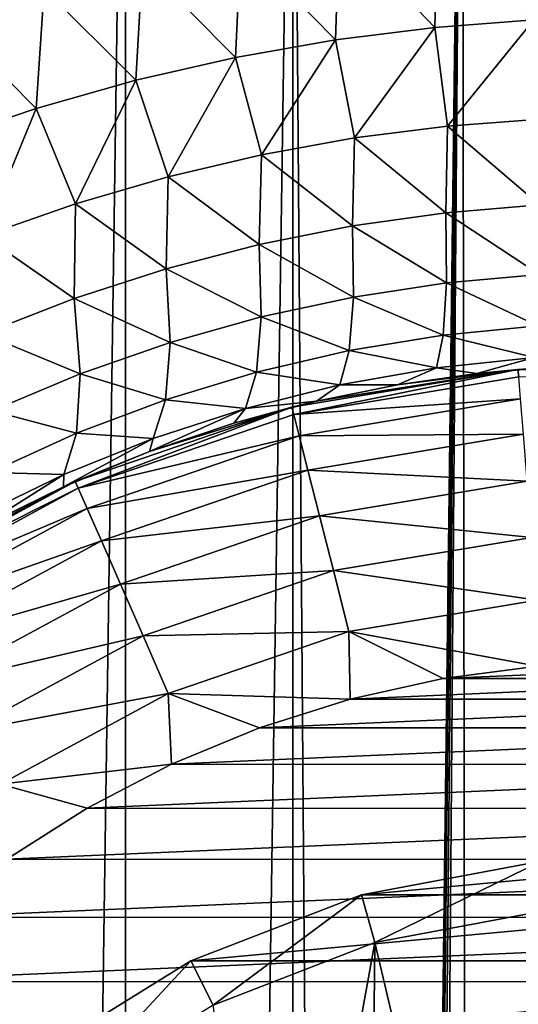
# Model space of a CAD drawing. Header units: millimetres. Extents: x -23 to 23, y -1 to 161.
# Tile 26 of 68: x -6 to -1, y 99 to 109. Entities that reach past the tile are written whole.
import ezdxf

# ---------------------------------------------------------------- set-up
doc = ezdxf.new("R2010")
doc.units = ezdxf.units.MM
doc.header["$LTSCALE"] = 79.788429
for name, color, linetype in [('12', 7, 'CONTINUOUS'), ('13', 7, 'CONTINUOUS'), ('2', 7, 'CONTINUOUS'), ('4', 7, 'CONTINUOUS'), ('48', 7, 'CONTINUOUS'), ('49', 7, 'CONTINUOUS'), ('50', 7, 'CONTINUOUS'), ('52', 7, 'CONTINUOUS'), ('8', 7, 'CONTINUOUS')]:
    doc.layers.add(name, color=color, linetype=linetype)

msp = doc.modelspace()

# ---------------------------------------------------------------- linework, layer by layer
at = {"layer": '12', "color": 7, "linetype": 'CONTINUOUS'}
for points in [[(-0.9601, 102.7282, 81), (-1.9129, 102.6028, 81), (0.9607, 102.7278, 81), (-0.9601, 102.7282, 81)], [(0.9607, 102.7278, 81), (-1.9129, 102.6028, 81), (1.9142, 102.6019, 81), (0.9607, 102.7278, 81)], [(-1.9129, 102.6028, 81), (-2.8508, 102.3947, 81), (1.9142, 102.6019, 81), (-1.9129, 102.6028, 81)], [(1.9142, 102.6019, 81), (-2.8508, 102.3947, 81), (2.8531, 102.3933, 81), (1.9142, 102.6019, 81)], [(-2.8508, 102.3947, 81), (-3.7668, 102.1057, 81), (2.8531, 102.3933, 81), (-2.8508, 102.3947, 81)], [(2.8531, 102.3933, 81), (-3.7668, 102.1057, 81), (3.77, 102.1037, 81), (2.8531, 102.3933, 81)], [(-3.7668, 102.1057, 81), (-4.6538, 101.7379, 81), (3.77, 102.1037, 81), (-3.7668, 102.1057, 81)], [(3.77, 102.1037, 81), (-4.6538, 101.7379, 81), (4.6576, 101.7353, 81), (3.77, 102.1037, 81)], [(-4.6538, 101.7379, 81), (-5.5052, 101.2941, 81), (4.6576, 101.7353, 81), (-4.6538, 101.7379, 81)], [(4.6576, 101.7353, 81), (-5.5052, 101.2941, 81), (5.5092, 101.2912, 81), (4.6576, 101.7353, 81)], [(-5.5052, 101.2941, 81), (-6.3146, 100.7777, 81), (5.5092, 101.2912, 81), (-5.5052, 101.2941, 81)], [(5.5092, 101.2912, 81), (-6.3146, 100.7777, 81), (6.3184, 100.7747, 81), (5.5092, 101.2912, 81)], [(-6.3146, 100.7777, 81), (-7.0759, 100.1924, 81), (6.3184, 100.7747, 81), (-6.3146, 100.7777, 81)], [(6.3184, 100.7747, 81), (-7.0759, 100.1924, 81), (7.0792, 100.1895, 81), (6.3184, 100.7747, 81)], [(-7.0759, 100.1924, 81), (-7.7838, 99.5426, 81), (7.0792, 100.1895, 81), (-7.0759, 100.1924, 81)], [(7.0792, 100.1895, 81), (-7.7838, 99.5426, 81), (7.7865, 99.5398, 81), (7.0792, 100.1895, 81)], [(-7.7838, 99.5426, 81), (-8.4328, 98.8326, 81), (7.7865, 99.5398, 81), (-7.7838, 99.5426, 81)], [(7.7865, 99.5398, 81), (-8.4328, 98.8326, 81), (8.435, 98.83, 81), (7.7865, 99.5398, 81)]]:
    msp.add_3dface(points, dxfattribs=at)
at = {"layer": '13', "color": 7, "linetype": 'CONTINUOUS'}
for points in [[(-1.1576, 105.7222, 78), (-3.4382, 105.3418, 78), (-3.4185, 105.2692, 78.6676), (-1.1576, 105.7222, 78)], [(-1.15, 105.6473, 78.6676), (-1.1576, 105.7222, 78), (-3.4185, 105.2692, 78.6676), (-1.15, 105.6473, 78.6676)], [(1.1556, 105.7221, 78), (-1.1576, 105.7222, 78), (-1.15, 105.6473, 78.6676), (1.1556, 105.7221, 78)], [(-1.15, 105.6473, 78.6676), (-3.4185, 105.2692, 78.6676), (-1.1317, 105.4259, 79.3023), (-1.15, 105.6473, 78.6676)], [(-1.1317, 105.4259, 79.3023), (-3.4185, 105.2692, 78.6676), (-3.364, 105.0538, 79.3023), (-1.1317, 105.4259, 79.3023)], [(-1.1317, 105.4259, 79.3023), (-3.364, 105.0538, 79.3023), (-1.1022, 105.0692, 79.8715), (-1.1317, 105.4259, 79.3023)], [(-3.4382, 105.3418, 78), (-5.6244, 104.5914, 78), (-5.5939, 104.5226, 78.6676), (-3.4382, 105.3418, 78)], [(-3.4185, 105.2692, 78.6676), (-3.4382, 105.3418, 78), (-5.5939, 104.5226, 78.6676), (-3.4185, 105.2692, 78.6676)], [(-3.4185, 105.2692, 78.6676), (-5.5939, 104.5226, 78.6676), (-3.364, 105.0538, 79.3023), (-3.4185, 105.2692, 78.6676)], [(-3.364, 105.0538, 79.3023), (-5.5939, 104.5226, 78.6676), (-5.5047, 104.3191, 79.3023), (-3.364, 105.0538, 79.3023)], [(-3.364, 105.0538, 79.3023), (-5.5047, 104.3191, 79.3023), (-3.2762, 104.7068, 79.8715), (-3.364, 105.0538, 79.3023)], [(-1.1022, 105.0692, 79.8715), (-3.364, 105.0538, 79.3023), (-3.2762, 104.7068, 79.8715), (-1.1022, 105.0692, 79.8715)], [(-1.1022, 105.0692, 79.8715), (-3.2762, 104.7068, 79.8715), (-1.063, 104.595, 80.3468), (-1.1022, 105.0692, 79.8715)], [(-3.2762, 104.7068, 79.8715), (-5.5047, 104.3191, 79.3023), (-5.3609, 103.9913, 79.8715), (-3.2762, 104.7068, 79.8715)], [(-3.2762, 104.7068, 79.8715), (-5.3609, 103.9913, 79.8715), (-3.1595, 104.2455, 80.3468), (-3.2762, 104.7068, 79.8715)], [(-1.063, 104.595, 80.3468), (-3.2762, 104.7068, 79.8715), (-3.1595, 104.2455, 80.3468), (-1.063, 104.595, 80.3468)], [(-5.6244, 104.5914, 78), (-7.6565, 103.4916, 78), (-5.5939, 104.5226, 78.6676), (-5.6244, 104.5914, 78)], [(-1.063, 104.595, 80.3468), (-3.1595, 104.2455, 80.3468), (-1.0161, 104.0273, 80.7041), (-1.063, 104.595, 80.3468)], [(-5.5939, 104.5226, 78.6676), (-7.6565, 103.4916, 78), (-7.6167, 103.4277, 78.6676), (-5.5939, 104.5226, 78.6676)], [(-5.5939, 104.5226, 78.6676), (-7.6167, 103.4277, 78.6676), (-5.5047, 104.3191, 79.3023), (-5.5939, 104.5226, 78.6676)], [(-5.5047, 104.3191, 79.3023), (-7.6167, 103.4277, 78.6676), (-7.4952, 103.2417, 79.3023), (-5.5047, 104.3191, 79.3023)], [(-5.5047, 104.3191, 79.3023), (-7.4952, 103.2417, 79.3023), (-5.3609, 103.9913, 79.8715), (-5.5047, 104.3191, 79.3023)], [(-3.1595, 104.2455, 80.3468), (-5.3609, 103.9913, 79.8715), (-5.1698, 103.5556, 80.3468), (-3.1595, 104.2455, 80.3468)], [(-3.1595, 104.2455, 80.3468), (-5.1698, 103.5556, 80.3468), (-3.0197, 103.6933, 80.7041), (-3.1595, 104.2455, 80.3468)], [(-1.0161, 104.0273, 80.7041), (-3.1595, 104.2455, 80.3468), (-3.0197, 103.6933, 80.7041), (-1.0161, 104.0273, 80.7041)], [(-5.3609, 103.9913, 79.8715), (-7.4952, 103.2417, 79.3023), (-7.2994, 102.9421, 79.8715), (-5.3609, 103.9913, 79.8715)], [(-5.3609, 103.9913, 79.8715), (-7.2994, 102.9421, 79.8715), (-5.1698, 103.5556, 80.3468), (-5.3609, 103.9913, 79.8715)], [(-1.0161, 104.0273, 80.7041), (-3.0197, 103.6933, 80.7041), (-0.9637, 103.3945, 80.9255), (-1.0161, 104.0273, 80.7041)], [(-3.0197, 103.6933, 80.7041), (-5.1698, 103.5556, 80.3468), (-4.941, 103.0339, 80.7041), (-3.0197, 103.6933, 80.7041)], [(-3.0197, 103.6933, 80.7041), (-4.941, 103.0339, 80.7041), (-2.8639, 103.0778, 80.9255), (-3.0197, 103.6933, 80.7041)], [(-0.9637, 103.3945, 80.9255), (-3.0197, 103.6933, 80.7041), (-2.8639, 103.0778, 80.9255), (-0.9637, 103.3945, 80.9255)], [(-5.1698, 103.5556, 80.3468), (-7.2994, 102.9421, 79.8715), (-7.0391, 102.5438, 80.3468), (-5.1698, 103.5556, 80.3468)], [(-5.1698, 103.5556, 80.3468), (-7.0391, 102.5438, 80.3468), (-4.941, 103.0339, 80.7041), (-5.1698, 103.5556, 80.3468)], [(-0.9601, 102.7282, 81), (-0.9637, 103.3945, 80.9255), (-2.8639, 103.0778, 80.9255), (-0.9601, 102.7282, 81)], [(-4.941, 103.0339, 80.7041), (-7.0391, 102.5438, 80.3468), (-6.7274, 102.067, 80.7041), (-4.941, 103.0339, 80.7041)], [(-4.941, 103.0339, 80.7041), (-6.7274, 102.067, 80.7041), (-4.686, 102.4524, 80.9255), (-4.941, 103.0339, 80.7041)], [(-2.8639, 103.0778, 80.9255), (-4.941, 103.0339, 80.7041), (-4.686, 102.4524, 80.9255), (-2.8639, 103.0778, 80.9255)], [(-2.8508, 102.3947, 81), (-2.8639, 103.0778, 80.9255), (-4.686, 102.4524, 80.9255), (-2.8508, 102.3947, 81)], [(-2.8508, 102.3947, 81), (-1.9129, 102.6028, 81), (-2.8639, 103.0778, 80.9255), (-2.8508, 102.3947, 81)], [(-1.9129, 102.6028, 81), (-0.9601, 102.7282, 81), (-2.8639, 103.0778, 80.9255), (-1.9129, 102.6028, 81)], [(-4.686, 102.4524, 80.9255), (-6.7274, 102.067, 80.7041), (-6.3801, 101.5355, 80.9255), (-4.686, 102.4524, 80.9255)], [(-4.6538, 101.7379, 81), (-4.686, 102.4524, 80.9255), (-6.3801, 101.5355, 80.9255), (-4.6538, 101.7379, 81)], [(-4.6538, 101.7379, 81), (-3.7668, 102.1057, 81), (-4.686, 102.4524, 80.9255), (-4.6538, 101.7379, 81)], [(-3.7668, 102.1057, 81), (-2.8508, 102.3947, 81), (-4.686, 102.4524, 80.9255), (-3.7668, 102.1057, 81)], [(-5.5052, 101.2941, 81), (-4.6538, 101.7379, 81), (-6.3801, 101.5355, 80.9255), (-5.5052, 101.2941, 81)], [(-6.3146, 100.7777, 81), (-5.5052, 101.2941, 81), (-6.3801, 101.5355, 80.9255), (-6.3146, 100.7777, 81)]]:
    msp.add_3dface(points, dxfattribs=at)
at = {"layer": '2', "color": 7, "linetype": 'CONTINUOUS'}
for points in [[(-5.1179, 0, -22.4234), (-6.7798, 0, -21.978), (-5.118, 115.2, -22.4233), (-5.1179, 0, -22.4234)], [(-5.118, 115.2, -22.4233), (-6.7798, 0, -21.978), (-6.7794, 115.2, -21.9782), (-5.118, 115.2, -22.4233)], [(-3.428, 115.2, -22.7431), (-5.1179, 0, -22.4234), (-5.118, 115.2, -22.4233), (-3.428, 115.2, -22.7431)], [(-3.4281, 0, -22.7431), (-5.1179, 0, -22.4234), (-3.428, 115.2, -22.7431), (-3.4281, 0, -22.7431)], [(-3.4281, 0, -22.7431), (-3.428, 115.2, -22.7431), (-2.781, 28.6367, -22.8312), (-3.4281, 0, -22.7431)], [(-3.428, 115.2, -22.7431), (-1.7188, 115.2, -22.9357), (-2.781, 28.6367, -22.8312), (-3.428, 115.2, -22.7431)], [(-2.781, 28.6367, -22.8312), (-1.7188, 115.2, -22.9357), (-2.767, 29.5105, -22.833), (-2.781, 28.6367, -22.8312)], [(-2.767, 29.5105, -22.833), (-1.7188, 115.2, -22.9357), (-2.7529, 30.3844, -22.8347), (-2.767, 29.5105, -22.833)], [(-2.7529, 30.3844, -22.8347), (-1.7188, 115.2, -22.9357), (-2.7248, 30.542, -22.838), (-2.7529, 30.3844, -22.8347)], [(-2.7248, 30.542, -22.838), (-1.7188, 115.2, -22.9357), (-2.6487, 30.6824, -22.847), (-2.7248, 30.542, -22.838)], [(-2.6487, 30.6824, -22.847), (-1.7188, 115.2, -22.9357), (-2.5323, 30.7915, -22.8602), (-2.6487, 30.6824, -22.847)], [(-2.5323, 30.7915, -22.8602), (-1.7188, 115.2, -22.9357), (-2.3869, 30.8582, -22.8758), (-2.5323, 30.7915, -22.8602)], [(-2.3869, 30.8582, -22.8758), (-1.7188, 115.2, -22.9357), (-1.5962, 31.0378, -22.9445), (-2.3869, 30.8582, -22.8758)], [(-1.7188, 115.2, -22.9357), (0, 115.2, -23), (-1.5962, 31.0378, -22.9445), (-1.7188, 115.2, -22.9357)], [(-1.5962, 31.0378, -22.9445), (0, 115.2, -23), (-0.7994, 31.1449, -22.9861), (-1.5962, 31.0378, -22.9445)]]:
    msp.add_3dface(points, dxfattribs=at)
at = {"layer": '4', "color": 7, "linetype": 'CONTINUOUS'}
for points in [[(-1.1576, 105.7222, 78), (-3.1914, 105.4019, 29.6403), (-3.4382, 105.3418, 78), (-1.1576, 105.7222, 78)], [(-2.3743, 105.5676, 29.7995), (-3.1914, 105.4019, 29.6403), (-1.1576, 105.7222, 78), (-2.3743, 105.5676, 29.7995)], [(-1.5717, 105.6817, 29.9116), (-2.3743, 105.5676, 29.7995), (-1.1576, 105.7222, 78), (-1.5717, 105.6817, 29.9116)], [(-0.781, 105.7483, 29.978), (-1.5717, 105.6817, 29.9116), (-1.1576, 105.7222, 78), (-0.781, 105.7483, 29.978)], [(1.1556, 105.7221, 78), (-0.781, 105.7483, 29.978), (-1.1576, 105.7222, 78), (1.1556, 105.7221, 78)], [(-3.1914, 105.4019, 29.6403), (-4.0251, 105.1796, 29.4318), (-3.4382, 105.3418, 78), (-3.1914, 105.4019, 29.6403)], [(-3.4382, 105.3418, 78), (-4.8762, 104.8941, 29.1725), (-5.6244, 104.5914, 78), (-3.4382, 105.3418, 78)], [(-4.0251, 105.1796, 29.4318), (-4.8762, 104.8941, 29.1725), (-3.4382, 105.3418, 78), (-4.0251, 105.1796, 29.4318)], [(-4.8762, 104.8941, 29.1725), (-5.7433, 104.5385, 28.8616), (-5.6244, 104.5914, 78), (-4.8762, 104.8941, 29.1725)], [(-5.6244, 104.5914, 78), (-7.2062, 103.7737, 28.2368), (-7.6565, 103.4916, 78), (-5.6244, 104.5914, 78)], [(-6.6209, 104.1063, 28.5012), (-7.2062, 103.7737, 28.2368), (-5.6244, 104.5914, 78), (-6.6209, 104.1063, 28.5012)], [(-5.7433, 104.5385, 28.8616), (-6.6209, 104.1063, 28.5012), (-5.6244, 104.5914, 78), (-5.7433, 104.5385, 28.8616)]]:
    msp.add_3dface(points, dxfattribs=at)
at = {"layer": '48', "color": 7, "linetype": 'CONTINUOUS'}
for points in [[(-2.6, 99.9373, 85.459), (-0.8765, 100.2595, 85.459), (-1.6372, 95.8388, 85.459), (-2.6, 99.9373, 85.459)], [(-1.6372, 95.8388, 85.459), (-0.8765, 100.2595, 85.459), (-0.5538, 96.0691, 85.459), (-1.6372, 95.8388, 85.459)], [(-4.2345, 99.3041, 85.459), (-2.6, 99.9373, 85.459), (-3.5451, 94.7372, 85.459), (-4.2345, 99.3041, 85.459)], [(-3.5451, 94.7372, 85.459), (-2.6, 99.9373, 85.459), (-2.649, 95.3883, 85.459), (-3.5451, 94.7372, 85.459)], [(-2.649, 95.3883, 85.459), (-2.6, 99.9373, 85.459), (-1.6372, 95.8388, 85.459), (-2.649, 95.3883, 85.459)]]:
    msp.add_3dface(points, dxfattribs=at)
at = {"layer": '49', "color": 7, "linetype": 'CONTINUOUS'}
for points in [[(-0.9227, 100.7573, 85.959), (-2.7368, 100.4182, 85.959), (-0.9226, 100.7573, 109.459), (-0.9227, 100.7573, 85.959)], [(-0.9226, 100.7573, 109.459), (-2.7368, 100.4182, 85.959), (-2.7367, 100.4182, 109.459), (-0.9226, 100.7573, 109.459)], [(-2.7368, 100.4182, 85.959), (-4.4574, 99.7516, 85.959), (-2.7367, 100.4182, 109.459), (-2.7368, 100.4182, 85.959)], [(-2.7367, 100.4182, 109.459), (-4.4574, 99.7516, 85.959), (-4.4574, 99.7516, 109.459), (-2.7367, 100.4182, 109.459)], [(-4.4574, 99.7516, 85.959), (-6.0263, 98.7802, 85.959), (-4.4574, 99.7516, 109.459), (-4.4574, 99.7516, 85.959)], [(-4.4574, 99.7516, 109.459), (-6.0263, 98.7802, 85.959), (-6.0263, 98.7802, 109.459), (-4.4574, 99.7516, 109.459)]]:
    msp.add_3dface(points, dxfattribs=at)
at = {"layer": '50', "color": 7, "linetype": 'CONTINUOUS'}
for points in [[(2.7367, 100.4182, 109.459), (0.9226, 100.7573, 109.459), (-2.7367, 100.4182, 109.459), (2.7367, 100.4182, 109.459)], [(0.9226, 100.7573, 109.459), (-0.9226, 100.7573, 109.459), (-2.7367, 100.4182, 109.459), (0.9226, 100.7573, 109.459)], [(4.4574, 99.7516, 109.459), (2.7367, 100.4182, 109.459), (-4.4574, 99.7516, 109.459), (4.4574, 99.7516, 109.459)], [(2.7367, 100.4182, 109.459), (-2.7367, 100.4182, 109.459), (-4.4574, 99.7516, 109.459), (2.7367, 100.4182, 109.459)], [(6.0263, 98.7802, 109.459), (4.4574, 99.7516, 109.459), (-6.0263, 98.7802, 109.459), (6.0263, 98.7802, 109.459)], [(4.4574, 99.7516, 109.459), (-4.4574, 99.7516, 109.459), (-6.0263, 98.7802, 109.459), (4.4574, 99.7516, 109.459)]]:
    msp.add_3dface(points, dxfattribs=at)
at = {"layer": '52', "color": 7, "linetype": 'CONTINUOUS'}
for points in [[(-2.6, 99.9373, 85.459), (-2.7368, 100.4182, 85.959), (-0.9227, 100.7573, 85.959), (-2.6, 99.9373, 85.459)], [(-0.8765, 100.2595, 85.459), (-2.6, 99.9373, 85.459), (-0.9227, 100.7573, 85.959), (-0.8765, 100.2595, 85.459)], [(-4.2345, 99.3041, 85.459), (-4.4574, 99.7516, 85.959), (-2.7368, 100.4182, 85.959), (-4.2345, 99.3041, 85.459)], [(-2.6, 99.9373, 85.459), (-4.2345, 99.3041, 85.459), (-2.7368, 100.4182, 85.959), (-2.6, 99.9373, 85.459)], [(-5.7249, 98.3812, 85.459), (-6.0263, 98.7802, 85.959), (-4.4574, 99.7516, 85.959), (-5.7249, 98.3812, 85.459)], [(-4.2345, 99.3041, 85.459), (-5.7249, 98.3812, 85.459), (-4.4574, 99.7516, 85.959), (-4.2345, 99.3041, 85.459)]]:
    msp.add_3dface(points, dxfattribs=at)
at = {"layer": '8', "color": 7, "linetype": 'CONTINUOUS'}
for points in [[(-1.9703, 110.2935, 23.3073), (-0.9959, 109.2506, 23.9021), (-0.9836, 110.3605, 23.3915), (-1.9703, 110.2935, 23.3073)], [(-2.9602, 110.1814, 23.1678), (-1.9958, 109.1761, 23.8043), (-1.9703, 110.2935, 23.3073), (-2.9602, 110.1814, 23.1678)], [(-1.9958, 109.1761, 23.8043), (-0.9959, 109.2506, 23.9021), (-1.9703, 110.2935, 23.3073), (-1.9958, 109.1761, 23.8043)], [(-3.9528, 110.0236, 22.9743), (-2.9997, 109.0507, 23.6427), (-2.9602, 110.1814, 23.1678), (-3.9528, 110.0236, 22.9743)], [(-2.9997, 109.0507, 23.6427), (-1.9958, 109.1761, 23.8043), (-2.9602, 110.1814, 23.1678), (-2.9997, 109.0507, 23.6427)], [(-4.9466, 109.8195, 22.7287), (-4.0064, 108.8733, 23.4193), (-3.9528, 110.0236, 22.9743), (-4.9466, 109.8195, 22.7287)], [(-4.0064, 108.8733, 23.4193), (-2.9997, 109.0507, 23.6427), (-3.9528, 110.0236, 22.9743), (-4.0064, 108.8733, 23.4193)], [(-5.9392, 109.5689, 22.4336), (-5.0137, 108.6427, 23.137), (-4.9466, 109.8195, 22.7287), (-5.9392, 109.5689, 22.4336)], [(-5.0137, 108.6427, 23.137), (-4.0064, 108.8733, 23.4193), (-4.9466, 109.8195, 22.7287), (-5.0137, 108.6427, 23.137)], [(-6.9278, 109.2723, 22.092), (-6.0186, 108.3583, 22.7995), (-5.9392, 109.5689, 22.4336), (-6.9278, 109.2723, 22.092)], [(-6.0186, 108.3583, 22.7995), (-5.0137, 108.6427, 23.137), (-5.9392, 109.5689, 22.4336), (-6.0186, 108.3583, 22.7995)], [(-7.0171, 108.0203, 22.411), (-6.0186, 108.3583, 22.7995), (-6.9278, 109.2723, 22.092), (-7.0171, 108.0203, 22.411)], [(-1.9958, 109.1761, 23.8043), (-1.868, 108.1794, 24.5082), (-0.9959, 109.2506, 23.9021), (-1.9958, 109.1761, 23.8043)], [(-1.868, 108.1794, 24.5082), (-0.9324, 108.2507, 24.6029), (-0.9959, 109.2506, 23.9021), (-1.868, 108.1794, 24.5082)], [(-2.9997, 109.0507, 23.6427), (-2.8066, 108.0593, 24.352), (-1.9958, 109.1761, 23.8043), (-2.9997, 109.0507, 23.6427)], [(-2.8066, 108.0593, 24.352), (-1.868, 108.1794, 24.5082), (-1.9958, 109.1761, 23.8043), (-2.8066, 108.0593, 24.352)], [(-4.0064, 108.8733, 23.4193), (-3.7466, 107.8893, 24.1367), (-2.9997, 109.0507, 23.6427), (-4.0064, 108.8733, 23.4193)], [(-3.7466, 107.8893, 24.1367), (-2.8066, 108.0593, 24.352), (-2.9997, 109.0507, 23.6427), (-3.7466, 107.8893, 24.1367)], [(-5.0137, 108.6427, 23.137), (-4.6858, 107.6681, 23.8655), (-4.0064, 108.8733, 23.4193), (-5.0137, 108.6427, 23.137)], [(-4.6858, 107.6681, 23.8655), (-3.7466, 107.8893, 24.1367), (-4.0064, 108.8733, 23.4193), (-4.6858, 107.6681, 23.8655)], [(-6.0186, 108.3583, 22.7995), (-5.6212, 107.3951, 23.5421), (-5.0137, 108.6427, 23.137), (-6.0186, 108.3583, 22.7995)], [(-5.6212, 107.3951, 23.5421), (-4.6858, 107.6681, 23.8655), (-5.0137, 108.6427, 23.137), (-5.6212, 107.3951, 23.5421)], [(-7.0171, 108.0203, 22.411), (-6.5494, 107.07, 23.171), (-6.0186, 108.3583, 22.7995), (-7.0171, 108.0203, 22.411)], [(-6.5494, 107.07, 23.171), (-5.6212, 107.3951, 23.5421), (-6.0186, 108.3583, 22.7995), (-6.5494, 107.07, 23.171)], [(-2.8066, 108.0593, 24.352), (-1.8839, 107.3047, 25.3601), (-1.868, 108.1794, 24.5082), (-2.8066, 108.0593, 24.352)], [(-1.8839, 107.3047, 25.3601), (-0.9408, 107.3839, 25.4631), (-1.868, 108.1794, 24.5082), (-1.8839, 107.3047, 25.3601)], [(-1.868, 108.1794, 24.5082), (-0.9408, 107.3839, 25.4631), (-0.9324, 108.2507, 24.6029), (-1.868, 108.1794, 24.5082)], [(-3.7466, 107.8893, 24.1367), (-2.8276, 107.1716, 25.191), (-2.8066, 108.0593, 24.352), (-3.7466, 107.8893, 24.1367)], [(-2.8276, 107.1716, 25.191), (-1.8839, 107.3047, 25.3601), (-2.8066, 108.0593, 24.352), (-2.8276, 107.1716, 25.191)], [(-4.6858, 107.6681, 23.8655), (-3.7696, 106.9834, 24.9592), (-3.7466, 107.8893, 24.1367), (-4.6858, 107.6681, 23.8655)], [(-3.7696, 106.9834, 24.9592), (-2.8276, 107.1716, 25.191), (-3.7466, 107.8893, 24.1367), (-3.7696, 106.9834, 24.9592)], [(-5.6212, 107.3951, 23.5421), (-4.7069, 106.7394, 24.6691), (-4.6858, 107.6681, 23.8655), (-5.6212, 107.3951, 23.5421)], [(-4.7069, 106.7394, 24.6691), (-3.7696, 106.9834, 24.9592), (-4.6858, 107.6681, 23.8655), (-4.7069, 106.7394, 24.6691)], [(-6.5494, 107.07, 23.171), (-5.6359, 106.4388, 24.3259), (-5.6212, 107.3951, 23.5421), (-6.5494, 107.07, 23.171)], [(-5.6359, 106.4388, 24.3259), (-4.7069, 106.7394, 24.6691), (-5.6212, 107.3951, 23.5421), (-5.6359, 106.4388, 24.3259)], [(-1.8839, 107.3047, 25.3601), (-0.9399, 106.6808, 26.4622), (-0.9408, 107.3839, 25.4631), (-1.8839, 107.3047, 25.3601)], [(-2.8276, 107.1716, 25.191), (-1.8797, 106.5957, 26.3564), (-1.8839, 107.3047, 25.3601), (-2.8276, 107.1716, 25.191)], [(-1.8797, 106.5957, 26.3564), (-0.9399, 106.6808, 26.4622), (-1.8839, 107.3047, 25.3601), (-1.8797, 106.5957, 26.3564)], [(-3.7696, 106.9834, 24.9592), (-2.8168, 106.453, 26.1835), (-2.8276, 107.1716, 25.191), (-3.7696, 106.9834, 24.9592)], [(-2.8168, 106.453, 26.1835), (-1.8797, 106.5957, 26.3564), (-2.8276, 107.1716, 25.191), (-2.8168, 106.453, 26.1835)], [(-6.5528, 106.0819, 23.9352), (-5.6359, 106.4388, 24.3259), (-6.5494, 107.07, 23.171), (-6.5528, 106.0819, 23.9352)], [(-4.7069, 106.7394, 24.6691), (-3.7476, 106.2525, 25.9478), (-3.7696, 106.9834, 24.9592), (-4.7069, 106.7394, 24.6691)], [(-3.7476, 106.2525, 25.9478), (-2.8168, 106.453, 26.1835), (-3.7696, 106.9834, 24.9592), (-3.7476, 106.2525, 25.9478)], [(-5.6359, 106.4388, 24.3259), (-4.6685, 105.9939, 25.655), (-4.7069, 106.7394, 24.6691), (-5.6359, 106.4388, 24.3259)], [(-4.6685, 105.9939, 25.655), (-3.7476, 106.2525, 25.9478), (-4.7069, 106.7394, 24.6691), (-4.6685, 105.9939, 25.655)], [(-1.8797, 106.5957, 26.3564), (-0.9575, 106.1615, 27.5679), (-0.9399, 106.6808, 26.4622), (-1.8797, 106.5957, 26.3564)], [(-2.8168, 106.453, 26.1835), (-1.912, 106.068, 27.459), (-1.8797, 106.5957, 26.3564), (-2.8168, 106.453, 26.1835)], [(-1.912, 106.068, 27.459), (-0.9575, 106.1615, 27.5679), (-1.8797, 106.5957, 26.3564), (-1.912, 106.068, 27.459)], [(-6.5528, 106.0819, 23.9352), (-5.5759, 105.6773, 25.3111), (-5.6359, 106.4388, 24.3259), (-6.5528, 106.0819, 23.9352)], [(-5.5759, 105.6773, 25.3111), (-4.6685, 105.9939, 25.655), (-5.6359, 106.4388, 24.3259), (-5.5759, 105.6773, 25.3111)], [(-3.7476, 106.2525, 25.9478), (-2.8591, 105.9122, 27.2822), (-2.8168, 106.453, 26.1835), (-3.7476, 106.2525, 25.9478)], [(-2.8591, 105.9122, 27.2822), (-1.912, 106.068, 27.459), (-2.8168, 106.453, 26.1835), (-2.8591, 105.9122, 27.2822)], [(-4.6685, 105.9939, 25.655), (-3.7941, 105.6948, 27.0429), (-3.7476, 106.2525, 25.9478), (-4.6685, 105.9939, 25.655)], [(-3.7941, 105.6948, 27.0429), (-2.8591, 105.9122, 27.2822), (-3.7476, 106.2525, 25.9478), (-3.7941, 105.6948, 27.0429)], [(-6.4657, 105.3035, 24.9229), (-5.5759, 105.6773, 25.3111), (-6.5528, 106.0819, 23.9352), (-6.4657, 105.3035, 24.9229)], [(-2.8591, 105.9122, 27.2822), (-1.9797, 105.7377, 28.6345), (-1.912, 106.068, 27.459), (-2.8591, 105.9122, 27.2822)], [(-1.9797, 105.7377, 28.6345), (-0.9932, 105.8416, 28.7464), (-1.912, 106.068, 27.459), (-1.9797, 105.7377, 28.6345)], [(-1.912, 106.068, 27.459), (-0.9932, 105.8416, 28.7464), (-0.9575, 106.1615, 27.5679), (-1.912, 106.068, 27.459)], [(-5.5759, 105.6773, 25.3111), (-4.7127, 105.4167, 26.7477), (-4.6685, 105.9939, 25.655), (-5.5759, 105.6773, 25.3111)], [(-4.7127, 105.4167, 26.7477), (-3.7941, 105.6948, 27.0429), (-4.6685, 105.9939, 25.655), (-4.7127, 105.4167, 26.7477)], [(-3.7941, 105.6948, 27.0429), (-2.9533, 105.5656, 28.4537), (-2.8591, 105.9122, 27.2822), (-3.7941, 105.6948, 27.0429)], [(-2.9533, 105.5656, 28.4537), (-1.9797, 105.7377, 28.6345), (-2.8591, 105.9122, 27.2822), (-2.9533, 105.5656, 28.4537)], [(-1.9797, 105.7377, 28.6345), (-1.5717, 105.6817, 29.9116), (-0.9932, 105.8416, 28.7464), (-1.9797, 105.7377, 28.6345)], [(-1.5717, 105.6817, 29.9116), (-0.781, 105.7483, 29.978), (-0.9932, 105.8416, 28.7464), (-1.5717, 105.6817, 29.9116)], [(-6.4657, 105.3035, 24.9229), (-5.6108, 105.0791, 26.4042), (-5.5759, 105.6773, 25.3111), (-6.4657, 105.3035, 24.9229)], [(-5.6108, 105.0791, 26.4042), (-4.7127, 105.4167, 26.7477), (-5.5759, 105.6773, 25.3111), (-5.6108, 105.0791, 26.4042)], [(-4.7127, 105.4167, 26.7477), (-3.9077, 105.3274, 28.2109), (-3.7941, 105.6948, 27.0429), (-4.7127, 105.4167, 26.7477)], [(-3.9077, 105.3274, 28.2109), (-2.9533, 105.5656, 28.4537), (-3.7941, 105.6948, 27.0429), (-3.9077, 105.3274, 28.2109)], [(-2.9533, 105.5656, 28.4537), (-2.3743, 105.5676, 29.7995), (-1.9797, 105.7377, 28.6345), (-2.9533, 105.5656, 28.4537)], [(-2.3743, 105.5676, 29.7995), (-1.5717, 105.6817, 29.9116), (-1.9797, 105.7377, 28.6345), (-2.3743, 105.5676, 29.7995)], [(-3.1914, 105.4019, 29.6403), (-2.3743, 105.5676, 29.7995), (-2.9533, 105.5656, 28.4537), (-3.1914, 105.4019, 29.6403)], [(-3.9077, 105.3274, 28.2109), (-3.1914, 105.4019, 29.6403), (-2.9533, 105.5656, 28.4537), (-3.9077, 105.3274, 28.2109)], [(-5.6108, 105.0791, 26.4042), (-4.8379, 105.0254, 27.914), (-4.7127, 105.4167, 26.7477), (-5.6108, 105.0791, 26.4042)], [(-4.8379, 105.0254, 27.914), (-3.9077, 105.3274, 28.2109), (-4.7127, 105.4167, 26.7477), (-4.8379, 105.0254, 27.914)], [(-4.0251, 105.1796, 29.4318), (-3.1914, 105.4019, 29.6403), (-3.9077, 105.3274, 28.2109), (-4.0251, 105.1796, 29.4318)], [(-6.4846, 104.6836, 26.0202), (-5.6108, 105.0791, 26.4042), (-6.4657, 105.3035, 24.9229), (-6.4846, 104.6836, 26.0202)], [(-4.8762, 104.8941, 29.1725), (-4.0251, 105.1796, 29.4318), (-3.9077, 105.3274, 28.2109), (-4.8762, 104.8941, 29.1725)], [(-4.8379, 105.0254, 27.914), (-4.8762, 104.8941, 29.1725), (-3.9077, 105.3274, 28.2109), (-4.8379, 105.0254, 27.914)], [(-6.4846, 104.6836, 26.0202), (-5.7395, 104.6623, 27.572), (-5.6108, 105.0791, 26.4042), (-6.4846, 104.6836, 26.0202)], [(-5.7395, 104.6623, 27.572), (-4.8379, 105.0254, 27.914), (-5.6108, 105.0791, 26.4042), (-5.7395, 104.6623, 27.572)], [(-5.7433, 104.5385, 28.8616), (-4.8762, 104.8941, 29.1725), (-4.8379, 105.0254, 27.914), (-5.7433, 104.5385, 28.8616)], [(-5.7395, 104.6623, 27.572), (-5.7433, 104.5385, 28.8616), (-4.8379, 105.0254, 27.914), (-5.7395, 104.6623, 27.572)], [(-6.6089, 104.2409, 27.1939), (-5.7395, 104.6623, 27.572), (-6.4846, 104.6836, 26.0202), (-6.6089, 104.2409, 27.1939)], [(-6.6209, 104.1063, 28.5012), (-5.7433, 104.5385, 28.8616), (-5.7395, 104.6623, 27.572), (-6.6209, 104.1063, 28.5012)], [(-6.6089, 104.2409, 27.1939), (-6.6209, 104.1063, 28.5012), (-5.7395, 104.6623, 27.572), (-6.6089, 104.2409, 27.1939)]]:
    msp.add_3dface(points, dxfattribs=at)

doc.saveas('drawing.dxf')
